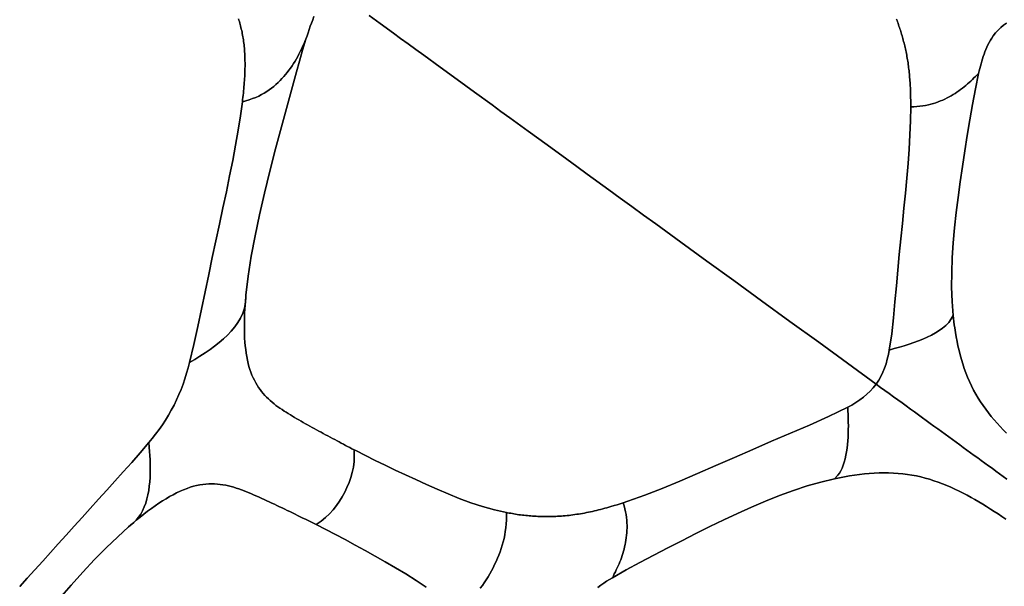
# Model space of a CAD drawing. Header units: centimetres. Extents: x -49.6 to 49.6, y -49.6 to 49.6.
# Tile 20 of 61: x -37.7 to -23.5, y 15.5 to 23.7. Entities that reach past the tile are written whole.
import ezdxf

# ---------------------------------------------------------------- set-up
doc = ezdxf.new("R2010")
doc.units = ezdxf.units.CM
doc.layers.get('0').update_dxf_attribs({"true_color": 0x5890e1})

msp = doc.modelspace()

# ---------------------------------------------------------------- linework, layer by layer
at = {"color": 16, "true_color": 0x870606}
for points in [[(-34.558, 23.684, 0), (-34.551, 23.663, 0), (-34.545, 23.643, 0), (-34.539, 23.622, 0), (-34.533, 23.601, 0), (-34.527, 23.58, 0), (-34.522, 23.558, 0), (-34.517, 23.536, 0), (-34.512, 23.514, 0), (-34.507, 23.492, 0), (-34.503, 23.47, 0), (-34.498, 23.447, 0), (-34.494, 23.424, 0), (-34.49, 23.401, 0), (-34.487, 23.377, 0), (-34.484, 23.354, 0), (-34.481, 23.33, 0), (-34.478, 23.305, 0), (-34.475, 23.281, 0), (-34.473, 23.256, 0), (-34.471, 23.231, 0), (-34.469, 23.205, 0), (-34.467, 23.179, 0), (-34.466, 23.154, 0), (-34.465, 23.127, 0), (-34.464, 23.101, 0), (-34.464, 23.074, 0), (-34.463, 23.047, 0), (-34.463, 23.019, 0), (-34.463, 22.991, 0), (-34.464, 22.963, 0), (-34.464, 22.935, 0), (-34.465, 22.907, 0), (-34.467, 22.878, 0), (-34.468, 22.849, 0), (-34.47, 22.819, 0), (-34.472, 22.79, 0), (-34.474, 22.76, 0), (-34.476, 22.73, 0), (-34.479, 22.699, 0), (-34.481, 22.669, 0), (-34.484, 22.638, 0), (-34.487, 22.607, 0), (-34.491, 22.576, 0), (-34.494, 22.544, 0), (-34.498, 22.513, 0), (-34.502, 22.481, 0), (-34.451, 22.496, 0), (-34.401, 22.511, 0), (-34.354, 22.527, 0), (-34.308, 22.545, 0), (-34.265, 22.564, 0), (-34.224, 22.585, 0), (-34.185, 22.607, 0), (-34.148, 22.63, 0), (-34.112, 22.654, 0), (-34.078, 22.679, 0), (-34.046, 22.705, 0), (-34.015, 22.732, 0), (-33.985, 22.759, 0), (-33.956, 22.788, 0), (-33.928, 22.817, 0), (-33.901, 22.846, 0), (-33.875, 22.876, 0), (-33.85, 22.907, 0), (-33.826, 22.938, 0), (-33.803, 22.97, 0), (-33.781, 23.003, 0), (-33.759, 23.036, 0), (-33.738, 23.069, 0), (-33.718, 23.103, 0), (-33.699, 23.138, 0), (-33.681, 23.173, 0), (-33.663, 23.209, 0), (-33.645, 23.244, 0), (-33.629, 23.281, 0), (-33.612, 23.317, 0), (-33.596, 23.354, 0), (-33.579, 23.39, 0), (-33.564, 23.436, 0), (-33.549, 23.483, 0), (-33.533, 23.53, 0), (-33.517, 23.577, 0), (-33.5, 23.623, 0), (-33.482, 23.67, 0), (-33.463, 23.718, 0)], [(-33.463, 23.718, 0), (-33.482, 23.67, 0), (-33.5, 23.623, 0), (-33.517, 23.577, 0), (-33.533, 23.53, 0), (-33.549, 23.483, 0), (-33.564, 23.436, 0), (-33.579, 23.39, 0), (-33.628, 23.23, 0), (-33.674, 23.071, 0), (-33.719, 22.913, 0), (-33.762, 22.755, 0), (-33.806, 22.597, 0), (-33.849, 22.438, 0), (-33.892, 22.278, 0), (-33.935, 22.118, 0), (-33.978, 21.958, 0), (-34.02, 21.797, 0), (-34.103, 21.476, 0), (-34.181, 21.158, 0), (-34.255, 20.84, 0), (-34.318, 20.537, 0), (-34.373, 20.242, 0), (-34.418, 19.955, 0), (-34.45, 19.678, 0), (-34.452, 19.654, 0), (-34.458, 19.593, 0), (-34.462, 19.533, 0), (-34.466, 19.474, 0), (-34.469, 19.415, 0), (-34.471, 19.353, 0), (-34.473, 19.29, 0), (-34.473, 19.229, 0), (-34.473, 19.169, 0), (-34.471, 19.111, 0), (-34.469, 19.054, 0), (-34.465, 18.998, 0), (-34.46, 18.943, 0), (-34.454, 18.889, 0), (-34.447, 18.837, 0), (-34.439, 18.786, 0), (-34.429, 18.736, 0), (-34.418, 18.689, 0), (-34.406, 18.644, 0), (-34.393, 18.601, 0), (-34.379, 18.559, 0), (-34.363, 18.519, 0), (-34.346, 18.481, 0), (-34.328, 18.444, 0), (-34.309, 18.407, 0), (-34.289, 18.374, 0), (-34.268, 18.341, 0), (-34.246, 18.31, 0), (-34.223, 18.281, 0), (-34.199, 18.252, 0), (-34.175, 18.225, 0), (-34.15, 18.198, 0), (-34.124, 18.173, 0), (-34.097, 18.148, 0), (-34.07, 18.125, 0), (-34.043, 18.102, 0), (-34.015, 18.08, 0), (-33.986, 18.059, 0), (-33.957, 18.038, 0), (-33.927, 18.018, 0), (-33.897, 17.998, 0), (-33.867, 17.979, 0), (-33.837, 17.96, 0), (-33.806, 17.941, 0), (-33.776, 17.923, 0), (-33.745, 17.904, 0), (-33.713, 17.886, 0), (-33.682, 17.868, 0), (-33.65, 17.85, 0), (-33.619, 17.832, 0), (-33.587, 17.814, 0), (-33.555, 17.796, 0), (-33.523, 17.778, 0), (-33.491, 17.761, 0), (-33.459, 17.743, 0), (-33.426, 17.725, 0), (-33.394, 17.707, 0), (-33.361, 17.69, 0), (-33.328, 17.672, 0), (-33.296, 17.654, 0), (-33.263, 17.637, 0), (-33.229, 17.619, 0), (-33.196, 17.601, 0), (-33.163, 17.584, 0), (-33.129, 17.566, 0), (-33.099, 17.549, 0), (-33.068, 17.533, 0), (-33.037, 17.517, 0), (-33.006, 17.5, 0), (-32.975, 17.484, 0), (-32.944, 17.468, 0), (-32.912, 17.451, 0), (-32.881, 17.435, 0), (-32.857, 17.423, 0), (-32.718, 17.351, 0), (-32.576, 17.281, 0), (-32.432, 17.211, 0), (-32.286, 17.142, 0), (-32.137, 17.073, 0), (-31.986, 17.003, 0), (-31.833, 16.934, 0), (-31.677, 16.864, 0), (-31.518, 16.796, 0), (-31.355, 16.73, 0), (-31.189, 16.669, 0), (-31.017, 16.614, 0), (-30.847, 16.566, 0), (-30.672, 16.526, 0), (-30.656, 16.523, 0), (-30.633, 16.519, 0), (-30.609, 16.515, 0), (-30.586, 16.51, 0), (-30.562, 16.506, 0), (-30.538, 16.502, 0), (-30.514, 16.499, 0), (-30.49, 16.495, 0), (-30.466, 16.492, 0), (-30.441, 16.489, 0), (-30.417, 16.486, 0), (-30.392, 16.483, 0), (-30.368, 16.481, 0), (-30.343, 16.478, 0), (-30.318, 16.476, 0), (-30.293, 16.474, 0), (-30.268, 16.473, 0), (-30.242, 16.471, 0), (-30.217, 16.47, 0), (-30.191, 16.469, 0), (-30.165, 16.468, 0), (-30.14, 16.467, 0), (-30.114, 16.467, 0), (-30.088, 16.467, 0), (-30.061, 16.467, 0), (-30.035, 16.467, 0), (-30.009, 16.468, 0), (-29.982, 16.469, 0), (-29.955, 16.47, 0), (-29.929, 16.471, 0), (-29.902, 16.473, 0), (-29.875, 16.475, 0), (-29.848, 16.477, 0), (-29.82, 16.479, 0), (-29.792, 16.482, 0), (-29.764, 16.485, 0), (-29.736, 16.488, 0), (-29.708, 16.492, 0), (-29.68, 16.496, 0), (-29.652, 16.5, 0), (-29.624, 16.504, 0), (-29.595, 16.509, 0), (-29.567, 16.514, 0), (-29.538, 16.519, 0), (-29.51, 16.525, 0), (-29.481, 16.531, 0), (-29.452, 16.537, 0), (-29.423, 16.543, 0), (-29.394, 16.55, 0), (-29.364, 16.557, 0), (-29.334, 16.564, 0), (-29.305, 16.571, 0), (-29.275, 16.579, 0), (-29.245, 16.587, 0), (-29.215, 16.595, 0), (-29.185, 16.604, 0), (-29.155, 16.613, 0), (-29.111, 16.626, 0), (-29.066, 16.64, 0), (-29.022, 16.654, 0), (-28.977, 16.668, 0), (-28.912, 16.69, 0), (-28.663, 16.779, 0), (-28.412, 16.876, 0), (-28.158, 16.981, 0), (-27.901, 17.09, 0), (-27.635, 17.206, 0), (-27.366, 17.324, 0), (-27.097, 17.442, 0), (-26.825, 17.561, 0), (-26.552, 17.678, 0), (-26.277, 17.795, 0), (-26.001, 17.916, 0), (-25.721, 18.053, 0), (-25.663, 18.085, 0), (-25.605, 18.121, 0), (-25.547, 18.159, 0), (-25.492, 18.2, 0), (-25.442, 18.241, 0), (-25.394, 18.286, 0), (-25.35, 18.335, 0), (-25.308, 18.387, 0), (-25.726, 18.691, 0), (-26.142, 18.994, 0), (-26.56, 19.297, 0), (-26.972, 19.596, 0), (-27.374, 19.888, 0), (-27.765, 20.172, 0), (-28.143, 20.447, 0), (-28.507, 20.711, 0), (-28.683, 20.839, 0), (-28.855, 20.965, 0), (-29.023, 21.086, 0), (-29.186, 21.205, 0), (-29.5, 21.433, 0), (-29.651, 21.542, 0), (-29.798, 21.65, 0), (-30.083, 21.856, 0), (-30.356, 22.055, 0), (-30.621, 22.247, 0), (-30.751, 22.342, 0), (-30.88, 22.435, 0), (-31.133, 22.619, 0), (-31.385, 22.802, 0), (-31.632, 22.982, 0), (-31.871, 23.156, 0), (-31.986, 23.239, 0), (-32.099, 23.321, 0), (-32.207, 23.399, 0), (-32.311, 23.475, 0), (-32.502, 23.614, 0), (-32.665, 23.732, 0)], [(-32.665, 23.732, 0), (-32.502, 23.614, 0), (-32.311, 23.475, 0), (-32.207, 23.399, 0), (-32.099, 23.321, 0), (-31.986, 23.239, 0), (-31.871, 23.156, 0), (-31.632, 22.982, 0), (-31.385, 22.802, 0), (-31.133, 22.619, 0), (-30.88, 22.435, 0), (-30.751, 22.342, 0), (-30.621, 22.247, 0), (-30.356, 22.055, 0), (-30.083, 21.856, 0), (-29.798, 21.65, 0), (-29.651, 21.542, 0), (-29.5, 21.433, 0), (-29.186, 21.205, 0), (-29.023, 21.086, 0), (-28.855, 20.965, 0), (-28.683, 20.839, 0), (-28.507, 20.711, 0), (-28.143, 20.447, 0), (-27.765, 20.172, 0), (-27.374, 19.888, 0), (-26.972, 19.596, 0), (-26.56, 19.297, 0), (-26.142, 18.994, 0), (-25.726, 18.691, 0), (-25.308, 18.387, 0), (-25.271, 18.443, 0), (-25.239, 18.5, 0), (-25.211, 18.559, 0), (-25.187, 18.619, 0), (-25.165, 18.684, 0), (-25.147, 18.75, 0), (-25.131, 18.816, 0), (-25.118, 18.881, 0), (-25.083, 19.117, 0), (-25.058, 19.349, 0), (-25.037, 19.582, 0), (-25.016, 19.813, 0), (-24.995, 20.041, 0), (-24.974, 20.269, 0), (-24.952, 20.493, 0), (-24.929, 20.717, 0), (-24.907, 20.937, 0), (-24.885, 21.156, 0), (-24.865, 21.372, 0), (-24.847, 21.586, 0), (-24.832, 21.796, 0), (-24.819, 22.004, 0), (-24.811, 22.207, 0), (-24.808, 22.406, 0), (-24.808, 22.432, 0), (-24.808, 22.458, 0), (-24.808, 22.483, 0), (-24.808, 22.509, 0), (-24.809, 22.534, 0), (-24.809, 22.56, 0), (-24.81, 22.585, 0), (-24.81, 22.61, 0), (-24.811, 22.635, 0), (-24.812, 22.66, 0), (-24.813, 22.685, 0), (-24.815, 22.71, 0), (-24.816, 22.735, 0), (-24.818, 22.759, 0), (-24.819, 22.784, 0), (-24.821, 22.809, 0), (-24.823, 22.833, 0), (-24.825, 22.857, 0), (-24.827, 22.881, 0), (-24.83, 22.905, 0), (-24.832, 22.928, 0), (-24.835, 22.952, 0), (-24.838, 22.975, 0), (-24.841, 22.999, 0), (-24.844, 23.022, 0), (-24.847, 23.045, 0), (-24.851, 23.068, 0), (-24.854, 23.091, 0), (-24.858, 23.114, 0), (-24.862, 23.136, 0), (-24.866, 23.159, 0), (-24.871, 23.181, 0), (-24.875, 23.203, 0), (-24.88, 23.225, 0), (-24.884, 23.247, 0), (-24.889, 23.269, 0), (-24.894, 23.291, 0), (-24.899, 23.312, 0), (-24.904, 23.333, 0), (-24.91, 23.355, 0), (-24.915, 23.376, 0), (-24.921, 23.397, 0), (-24.927, 23.417, 0), (-24.932, 23.438, 0), (-24.939, 23.459, 0), (-24.945, 23.479, 0), (-24.951, 23.499, 0), (-24.958, 23.52, 0), (-24.964, 23.54, 0), (-24.971, 23.56, 0), (-24.978, 23.579, 0), (-24.985, 23.599, 0), (-24.992, 23.619, 0), (-24.999, 23.638, 0), (-25.006, 23.658, 0), (-25.014, 23.677, 0)], [(-37.732, 15.452, 0), (-37.621, 15.573, 0), (-37.51, 15.695, 0), (-37.398, 15.82, 0), (-37.285, 15.945, 0), (-37.172, 16.072, 0), (-37.058, 16.199, 0), (-36.943, 16.327, 0), (-36.827, 16.455, 0), (-36.709, 16.586, 0), (-36.59, 16.718, 0), (-36.47, 16.849, 0), (-36.35, 16.982, 0), (-36.229, 17.115, 0), (-36.107, 17.251, 0), (-35.983, 17.391, 0), (-35.859, 17.539, 0), (-35.81, 17.6, 0), (-35.76, 17.664, 0), (-35.711, 17.73, 0), (-35.662, 17.799, 0), (-35.617, 17.867, 0), (-35.574, 17.936, 0), (-35.533, 18.008, 0), (-35.493, 18.083, 0), (-35.456, 18.159, 0), (-35.422, 18.235, 0), (-35.391, 18.311, 0), (-35.363, 18.386, 0), (-35.336, 18.466, 0), (-35.311, 18.545, 0), (-35.288, 18.623, 0), (-35.268, 18.699, 0), (-35.204, 18.964, 0), (-35.148, 19.222, 0), (-35.094, 19.476, 0), (-35.042, 19.728, 0), (-34.99, 19.976, 0), (-34.938, 20.223, 0), (-34.886, 20.465, 0), (-34.835, 20.705, 0), (-34.784, 20.943, 0), (-34.734, 21.177, 0), (-34.687, 21.406, 0), (-34.642, 21.631, 0), (-34.6, 21.852, 0), (-34.562, 22.068, 0), (-34.529, 22.278, 0), (-34.502, 22.481, 0), (-34.498, 22.513, 0), (-34.494, 22.544, 0), (-34.491, 22.576, 0), (-34.487, 22.607, 0), (-34.484, 22.638, 0), (-34.481, 22.669, 0), (-34.479, 22.699, 0), (-34.476, 22.73, 0), (-34.474, 22.76, 0), (-34.472, 22.79, 0), (-34.47, 22.819, 0), (-34.468, 22.849, 0), (-34.467, 22.878, 0), (-34.465, 22.907, 0), (-34.464, 22.935, 0), (-34.464, 22.963, 0), (-34.463, 22.991, 0), (-34.463, 23.019, 0), (-34.463, 23.047, 0), (-34.464, 23.074, 0), (-34.464, 23.101, 0), (-34.465, 23.127, 0), (-34.466, 23.154, 0), (-34.467, 23.179, 0), (-34.469, 23.205, 0), (-34.471, 23.231, 0), (-34.473, 23.256, 0), (-34.475, 23.281, 0), (-34.478, 23.305, 0), (-34.481, 23.33, 0), (-34.484, 23.354, 0), (-34.487, 23.377, 0), (-34.49, 23.401, 0), (-34.494, 23.424, 0), (-34.498, 23.447, 0), (-34.503, 23.47, 0), (-34.507, 23.492, 0), (-34.512, 23.514, 0), (-34.517, 23.536, 0), (-34.522, 23.558, 0), (-34.527, 23.58, 0), (-34.533, 23.601, 0), (-34.539, 23.622, 0), (-34.545, 23.643, 0), (-34.551, 23.663, 0), (-34.558, 23.684, 0)], [(-25.014, 23.677, 0), (-25.006, 23.658, 0), (-24.999, 23.638, 0), (-24.992, 23.619, 0), (-24.985, 23.599, 0), (-24.978, 23.579, 0), (-24.971, 23.56, 0), (-24.964, 23.54, 0), (-24.958, 23.52, 0), (-24.951, 23.499, 0), (-24.945, 23.479, 0), (-24.939, 23.459, 0), (-24.932, 23.438, 0), (-24.927, 23.417, 0), (-24.921, 23.397, 0), (-24.915, 23.376, 0), (-24.91, 23.355, 0), (-24.904, 23.333, 0), (-24.899, 23.312, 0), (-24.894, 23.291, 0), (-24.889, 23.269, 0), (-24.884, 23.247, 0), (-24.88, 23.225, 0), (-24.875, 23.203, 0), (-24.871, 23.181, 0), (-24.866, 23.159, 0), (-24.862, 23.136, 0), (-24.858, 23.114, 0), (-24.854, 23.091, 0), (-24.851, 23.068, 0), (-24.847, 23.045, 0), (-24.844, 23.022, 0), (-24.841, 22.999, 0), (-24.838, 22.975, 0), (-24.835, 22.952, 0), (-24.832, 22.928, 0), (-24.83, 22.905, 0), (-24.827, 22.881, 0), (-24.825, 22.857, 0), (-24.823, 22.833, 0), (-24.821, 22.809, 0), (-24.819, 22.784, 0), (-24.818, 22.759, 0), (-24.816, 22.735, 0), (-24.815, 22.71, 0), (-24.813, 22.685, 0), (-24.812, 22.66, 0), (-24.811, 22.635, 0), (-24.81, 22.61, 0), (-24.81, 22.585, 0), (-24.809, 22.56, 0), (-24.809, 22.534, 0), (-24.808, 22.509, 0), (-24.808, 22.483, 0), (-24.808, 22.458, 0), (-24.808, 22.432, 0), (-24.808, 22.406, 0), (-24.762, 22.409, 0), (-24.717, 22.412, 0), (-24.674, 22.416, 0), (-24.631, 22.421, 0), (-24.591, 22.428, 0), (-24.552, 22.436, 0), (-24.514, 22.445, 0), (-24.478, 22.456, 0), (-24.443, 22.467, 0), (-24.409, 22.48, 0), (-24.376, 22.493, 0), (-24.343, 22.506, 0), (-24.312, 22.521, 0), (-24.281, 22.536, 0), (-24.251, 22.552, 0), (-24.222, 22.568, 0), (-24.193, 22.585, 0), (-24.165, 22.603, 0), (-24.137, 22.621, 0), (-24.11, 22.639, 0), (-24.084, 22.658, 0), (-24.058, 22.677, 0), (-24.033, 22.697, 0), (-24.008, 22.718, 0), (-23.984, 22.739, 0), (-23.96, 22.76, 0), (-23.936, 22.781, 0), (-23.913, 22.803, 0), (-23.891, 22.826, 0), (-23.868, 22.848, 0), (-23.845, 22.871, 0), (-23.823, 22.893, 0), (-23.814, 22.928, 0), (-23.806, 22.963, 0), (-23.797, 22.998, 0), (-23.787, 23.033, 0), (-23.777, 23.068, 0), (-23.766, 23.103, 0), (-23.755, 23.138, 0), (-23.743, 23.173, 0), (-23.731, 23.206, 0), (-23.717, 23.239, 0), (-23.703, 23.272, 0), (-23.687, 23.306, 0), (-23.67, 23.339, 0), (-23.652, 23.372, 0), (-23.632, 23.405, 0), (-23.61, 23.437, 0), (-23.576, 23.481, 0), (-23.54, 23.521, 0), (-23.501, 23.558, 0), (-23.462, 23.591, 0), (-23.42, 23.621, 0)], [(-23.42, 23.621, 0), (-23.462, 23.591, 0), (-23.501, 23.558, 0), (-23.54, 23.521, 0), (-23.576, 23.481, 0), (-23.61, 23.437, 0), (-23.632, 23.405, 0), (-23.652, 23.372, 0), (-23.67, 23.339, 0), (-23.687, 23.306, 0), (-23.703, 23.272, 0), (-23.717, 23.239, 0), (-23.731, 23.206, 0), (-23.743, 23.173, 0), (-23.755, 23.138, 0), (-23.766, 23.103, 0), (-23.777, 23.068, 0), (-23.787, 23.033, 0), (-23.797, 22.998, 0), (-23.806, 22.963, 0), (-23.814, 22.928, 0), (-23.823, 22.893, 0), (-23.87, 22.668, 0), (-23.911, 22.444, 0), (-23.95, 22.219, 0), (-23.987, 21.993, 0), (-24.023, 21.768, 0), (-24.058, 21.543, 0), (-24.091, 21.32, 0), (-24.121, 21.095, 0), (-24.149, 20.874, 0), (-24.173, 20.653, 0), (-24.192, 20.435, 0), (-24.206, 20.217, 0), (-24.213, 20.005, 0), (-24.214, 19.793, 0), (-24.207, 19.586, 0), (-24.191, 19.383, 0), (-24.187, 19.338, 0), (-24.182, 19.293, 0), (-24.176, 19.248, 0), (-24.17, 19.204, 0), (-24.16, 19.137, 0), (-24.148, 19.071, 0), (-24.136, 19.006, 0), (-24.122, 18.942, 0), (-24.107, 18.877, 0), (-24.091, 18.814, 0), (-24.072, 18.747, 0), (-24.052, 18.68, 0), (-24.03, 18.615, 0), (-24.007, 18.551, 0), (-23.982, 18.487, 0), (-23.955, 18.425, 0), (-23.926, 18.363, 0), (-23.895, 18.302, 0), (-23.863, 18.243, 0), (-23.83, 18.186, 0), (-23.795, 18.131, 0), (-23.758, 18.076, 0), (-23.72, 18.023, 0), (-23.681, 17.971, 0), (-23.64, 17.92, 0), (-23.599, 17.869, 0), (-23.555, 17.82, 0), (-23.511, 17.772, 0), (-23.466, 17.724, 0), (-23.42, 17.678, 0)], [(-23.42, 17.678, 0), (-23.466, 17.724, 0), (-23.511, 17.772, 0), (-23.555, 17.82, 0), (-23.599, 17.869, 0), (-23.64, 17.92, 0), (-23.681, 17.971, 0), (-23.72, 18.023, 0), (-23.758, 18.076, 0), (-23.795, 18.131, 0), (-23.83, 18.186, 0), (-23.863, 18.243, 0), (-23.895, 18.302, 0), (-23.926, 18.363, 0), (-23.955, 18.425, 0), (-23.982, 18.487, 0), (-24.007, 18.551, 0), (-24.03, 18.615, 0), (-24.052, 18.68, 0), (-24.072, 18.747, 0), (-24.091, 18.814, 0), (-24.107, 18.877, 0), (-24.122, 18.942, 0), (-24.136, 19.006, 0), (-24.148, 19.071, 0), (-24.16, 19.137, 0), (-24.17, 19.204, 0), (-24.176, 19.248, 0), (-24.182, 19.293, 0), (-24.187, 19.338, 0), (-24.191, 19.383, 0), (-24.221, 19.332, 0), (-24.257, 19.282, 0), (-24.298, 19.24, 0), (-24.345, 19.199, 0), (-24.396, 19.163, 0), (-24.45, 19.13, 0), (-24.508, 19.098, 0), (-24.568, 19.069, 0), (-24.632, 19.04, 0), (-24.697, 19.014, 0), (-24.763, 18.989, 0), (-24.83, 18.966, 0), (-24.901, 18.944, 0), (-24.972, 18.923, 0), (-25.046, 18.902, 0), (-25.118, 18.881, 0), (-25.131, 18.816, 0), (-25.147, 18.75, 0), (-25.165, 18.684, 0), (-25.187, 18.619, 0), (-25.211, 18.559, 0), (-25.239, 18.5, 0), (-25.271, 18.443, 0), (-25.308, 18.387, 0), (-25.244, 18.341, 0), (-25.181, 18.295, 0), (-25.119, 18.25, 0), (-25.056, 18.204, 0), (-24.995, 18.16, 0), (-24.933, 18.115, 0), (-24.873, 18.071, 0), (-24.813, 18.027, 0), (-24.754, 17.985, 0), (-24.696, 17.943, 0), (-24.639, 17.901, 0), (-24.582, 17.86, 0), (-24.526, 17.819, 0), (-24.471, 17.779, 0), (-24.416, 17.739, 0), (-24.361, 17.699, 0), (-24.308, 17.661, 0), (-24.255, 17.622, 0), (-24.202, 17.584, 0), (-24.149, 17.545, 0), (-24.097, 17.507, 0), (-24.045, 17.469, 0), (-23.992, 17.431, 0), (-23.94, 17.393, 0), (-23.887, 17.355, 0), (-23.835, 17.317, 0), (-23.784, 17.28, 0), (-23.732, 17.242, 0), (-23.681, 17.205, 0), (-23.628, 17.167, 0), (-23.575, 17.128, 0), (-23.521, 17.089, 0), (-23.467, 17.05, 0), (-23.414, 17.011, 0)], [(-23.414, 17.011, 0), (-23.467, 17.05, 0), (-23.521, 17.089, 0), (-23.575, 17.128, 0), (-23.628, 17.167, 0), (-23.681, 17.205, 0), (-23.732, 17.242, 0), (-23.784, 17.28, 0), (-23.835, 17.317, 0), (-23.887, 17.355, 0), (-23.94, 17.393, 0), (-23.992, 17.431, 0), (-24.045, 17.469, 0), (-24.097, 17.507, 0), (-24.149, 17.545, 0), (-24.202, 17.584, 0), (-24.255, 17.622, 0), (-24.308, 17.661, 0), (-24.361, 17.699, 0), (-24.416, 17.739, 0), (-24.471, 17.779, 0), (-24.526, 17.819, 0), (-24.582, 17.86, 0), (-24.639, 17.901, 0), (-24.696, 17.943, 0), (-24.754, 17.985, 0), (-24.813, 18.027, 0), (-24.873, 18.071, 0), (-24.933, 18.115, 0), (-24.995, 18.16, 0), (-25.056, 18.204, 0), (-25.119, 18.25, 0), (-25.181, 18.295, 0), (-25.244, 18.341, 0), (-25.308, 18.387, 0), (-25.35, 18.335, 0), (-25.394, 18.286, 0), (-25.442, 18.241, 0), (-25.492, 18.2, 0), (-25.547, 18.159, 0), (-25.605, 18.121, 0), (-25.663, 18.085, 0), (-25.721, 18.053, 0), (-25.719, 17.999, 0), (-25.717, 17.945, 0), (-25.715, 17.891, 0), (-25.713, 17.838, 0), (-25.712, 17.784, 0), (-25.713, 17.729, 0), (-25.714, 17.675, 0), (-25.716, 17.621, 0), (-25.719, 17.567, 0), (-25.724, 17.514, 0), (-25.73, 17.46, 0), (-25.738, 17.408, 0), (-25.747, 17.356, 0), (-25.758, 17.306, 0), (-25.771, 17.258, 0), (-25.786, 17.213, 0), (-25.803, 17.171, 0), (-25.822, 17.133, 0), (-25.843, 17.099, 0), (-25.865, 17.068, 0), (-25.911, 17.016, 0), (-25.839, 17.031, 0), (-25.766, 17.045, 0), (-25.694, 17.058, 0), (-25.622, 17.069, 0), (-25.551, 17.078, 0), (-25.479, 17.086, 0), (-25.408, 17.092, 0), (-25.337, 17.097, 0), (-25.267, 17.1, 0), (-25.198, 17.101, 0), (-25.128, 17.1, 0), (-25.059, 17.098, 0), (-24.991, 17.093, 0), (-24.924, 17.087, 0), (-24.856, 17.079, 0), (-24.79, 17.068, 0), (-24.724, 17.056, 0), (-24.66, 17.042, 0), (-24.596, 17.026, 0), (-24.533, 17.008, 0), (-24.47, 16.988, 0), (-24.408, 16.967, 0), (-24.346, 16.943, 0), (-24.285, 16.919, 0), (-24.225, 16.893, 0), (-24.166, 16.866, 0), (-24.107, 16.837, 0), (-24.048, 16.808, 0), (-23.99, 16.777, 0), (-23.933, 16.746, 0), (-23.876, 16.714, 0), (-23.819, 16.68, 0), (-23.763, 16.647, 0), (-23.707, 16.612, 0), (-23.651, 16.577, 0), (-23.595, 16.541, 0), (-23.54, 16.505, 0), (-23.484, 16.469, 0), (-23.429, 16.432, 0)], [(-37.152, 15.282, 0), (-36.984, 15.474, 0), (-36.814, 15.662, 0), (-36.645, 15.843, 0), (-36.477, 16.014, 0), (-36.309, 16.176, 0), (-36.152, 16.319, 0), (-36.077, 16.381, 0), (-36.041, 16.417, 0), (-36.007, 16.458, 0), (-35.976, 16.503, 0), (-35.949, 16.553, 0), (-35.925, 16.607, 0), (-35.904, 16.664, 0), (-35.887, 16.723, 0), (-35.873, 16.783, 0), (-35.861, 16.845, 0), (-35.852, 16.907, 0), (-35.846, 16.971, 0), (-35.841, 17.034, 0), (-35.839, 17.097, 0), (-35.838, 17.161, 0), (-35.839, 17.224, 0), (-35.841, 17.288, 0), (-35.845, 17.351, 0), (-35.85, 17.413, 0), (-35.854, 17.476, 0), (-35.859, 17.539, 0), (-35.983, 17.391, 0), (-36.107, 17.251, 0), (-36.229, 17.115, 0), (-36.35, 16.982, 0), (-36.47, 16.849, 0), (-36.59, 16.718, 0), (-36.709, 16.586, 0), (-36.827, 16.455, 0), (-36.943, 16.327, 0), (-37.058, 16.199, 0), (-37.172, 16.072, 0), (-37.285, 15.945, 0), (-37.398, 15.82, 0), (-37.51, 15.695, 0), (-37.621, 15.573, 0), (-37.732, 15.452, 0)], [(-31.051, 15.428, 0), (-31.021, 15.468, 0), (-30.993, 15.509, 0), (-30.965, 15.551, 0), (-30.938, 15.594, 0), (-30.913, 15.638, 0), (-30.889, 15.682, 0), (-30.865, 15.726, 0), (-30.843, 15.771, 0), (-30.822, 15.816, 0), (-30.802, 15.863, 0), (-30.783, 15.909, 0), (-30.765, 15.957, 0), (-30.748, 16.004, 0), (-30.733, 16.052, 0), (-30.72, 16.099, 0), (-30.707, 16.151, 0), (-30.696, 16.202, 0), (-30.688, 16.253, 0), (-30.681, 16.305, 0), (-30.676, 16.362, 0), (-30.673, 16.416, 0), (-30.672, 16.47, 0), (-30.672, 16.526, 0), (-30.847, 16.566, 0), (-31.017, 16.614, 0), (-31.189, 16.669, 0), (-31.355, 16.73, 0), (-31.518, 16.796, 0), (-31.677, 16.864, 0), (-31.833, 16.934, 0), (-31.986, 17.003, 0), (-32.137, 17.073, 0), (-32.286, 17.142, 0), (-32.432, 17.211, 0), (-32.576, 17.281, 0), (-32.718, 17.351, 0), (-32.857, 17.423, 0), (-32.881, 17.435, 0), (-32.878, 17.348, 0), (-32.881, 17.264, 0), (-32.892, 17.184, 0), (-32.908, 17.107, 0), (-32.93, 17.033, 0), (-32.955, 16.961, 0), (-32.985, 16.891, 0), (-33.017, 16.822, 0), (-33.053, 16.756, 0), (-33.093, 16.691, 0), (-33.136, 16.628, 0), (-33.183, 16.567, 0), (-33.236, 16.509, 0), (-33.294, 16.453, 0), (-33.36, 16.401, 0), (-33.432, 16.352, 0), (-33.293, 16.281, 0), (-33.152, 16.208, 0), (-33.01, 16.133, 0), (-32.867, 16.054, 0), (-32.723, 15.974, 0), (-32.578, 15.893, 0), (-32.43, 15.81, 0), (-32.282, 15.724, 0), (-32.132, 15.636, 0), (-31.983, 15.543, 0), (-31.835, 15.444, 0)], [(-23.429, 16.432, 0), (-23.484, 16.469, 0), (-23.54, 16.505, 0), (-23.595, 16.541, 0), (-23.651, 16.577, 0), (-23.707, 16.612, 0), (-23.763, 16.647, 0), (-23.819, 16.68, 0), (-23.876, 16.714, 0), (-23.933, 16.746, 0), (-23.99, 16.777, 0), (-24.048, 16.808, 0), (-24.107, 16.837, 0), (-24.166, 16.866, 0), (-24.225, 16.893, 0), (-24.285, 16.919, 0), (-24.346, 16.943, 0), (-24.408, 16.967, 0), (-24.47, 16.988, 0), (-24.533, 17.008, 0), (-24.596, 17.026, 0), (-24.66, 17.042, 0), (-24.724, 17.056, 0), (-24.79, 17.068, 0), (-24.856, 17.079, 0), (-24.924, 17.087, 0), (-24.991, 17.093, 0), (-25.059, 17.098, 0), (-25.128, 17.1, 0), (-25.198, 17.101, 0), (-25.267, 17.1, 0), (-25.337, 17.097, 0), (-25.408, 17.092, 0), (-25.479, 17.086, 0), (-25.551, 17.078, 0), (-25.622, 17.069, 0), (-25.694, 17.058, 0), (-25.766, 17.045, 0), (-25.839, 17.031, 0), (-25.911, 17.016, 0), (-26.11, 16.968, 0), (-26.308, 16.911, 0), (-26.509, 16.845, 0), (-26.709, 16.772, 0), (-26.914, 16.691, 0), (-27.117, 16.604, 0), (-27.318, 16.514, 0), (-27.518, 16.42, 0), (-27.722, 16.322, 0), (-27.924, 16.221, 0), (-28.128, 16.118, 0), (-28.33, 16.015, 0), (-28.534, 15.91, 0), (-28.736, 15.804, 0), (-28.936, 15.695, 0), (-29.135, 15.581, 0), (-29.176, 15.556, 0), (-29.218, 15.529, 0), (-29.261, 15.501, 0), (-29.304, 15.471, 0), (-29.347, 15.441, 0)], [(-31.835, 15.444, 0), (-31.983, 15.543, 0), (-32.132, 15.636, 0), (-32.282, 15.724, 0), (-32.43, 15.81, 0), (-32.578, 15.893, 0), (-32.723, 15.974, 0), (-32.867, 16.054, 0), (-33.01, 16.133, 0), (-33.152, 16.208, 0), (-33.293, 16.281, 0), (-33.432, 16.352, 0), (-33.471, 16.371, 0), (-33.51, 16.39, 0), (-33.548, 16.409, 0), (-33.586, 16.428, 0), (-33.624, 16.446, 0), (-33.662, 16.465, 0), (-33.7, 16.484, 0), (-33.738, 16.502, 0), (-33.776, 16.52, 0), (-33.813, 16.539, 0), (-33.851, 16.557, 0), (-33.888, 16.575, 0), (-33.925, 16.593, 0), (-33.962, 16.611, 0), (-34, 16.628, 0), (-34.036, 16.646, 0), (-34.074, 16.663, 0), (-34.111, 16.68, 0), (-34.148, 16.697, 0), (-34.184, 16.714, 0), (-34.221, 16.731, 0), (-34.258, 16.747, 0), (-34.294, 16.763, 0), (-34.331, 16.779, 0), (-34.368, 16.795, 0), (-34.405, 16.811, 0), (-34.441, 16.826, 0), (-34.478, 16.84, 0), (-34.515, 16.854, 0), (-34.552, 16.868, 0), (-34.59, 16.88, 0), (-34.628, 16.892, 0), (-34.666, 16.902, 0), (-34.705, 16.912, 0), (-34.744, 16.921, 0), (-34.783, 16.928, 0), (-34.823, 16.933, 0), (-34.863, 16.938, 0), (-34.904, 16.94, 0), (-34.946, 16.941, 0), (-34.989, 16.941, 0), (-35.032, 16.938, 0), (-35.076, 16.933, 0), (-35.121, 16.926, 0), (-35.166, 16.917, 0), (-35.212, 16.906, 0), (-35.258, 16.892, 0), (-35.305, 16.876, 0), (-35.355, 16.857, 0), (-35.405, 16.835, 0), (-35.456, 16.811, 0), (-35.507, 16.785, 0), (-35.558, 16.757, 0), (-35.609, 16.727, 0), (-35.661, 16.694, 0), (-35.714, 16.66, 0), (-35.767, 16.623, 0), (-35.822, 16.585, 0), (-35.876, 16.545, 0), (-35.93, 16.503, 0), (-35.986, 16.459, 0), (-36.041, 16.414, 0), (-36.097, 16.367, 0), (-36.152, 16.319, 0), (-36.309, 16.176, 0), (-36.477, 16.014, 0), (-36.645, 15.843, 0), (-36.814, 15.662, 0), (-36.984, 15.474, 0), (-37.152, 15.282, 0)], [(-29.347, 15.441, 0), (-29.304, 15.471, 0), (-29.261, 15.501, 0), (-29.218, 15.529, 0), (-29.176, 15.556, 0), (-29.135, 15.581, 0), (-29.121, 15.609, 0), (-29.107, 15.638, 0), (-29.092, 15.666, 0), (-29.078, 15.695, 0), (-29.064, 15.723, 0), (-29.051, 15.752, 0), (-29.038, 15.782, 0), (-29.026, 15.811, 0), (-29.014, 15.841, 0), (-29.003, 15.871, 0), (-28.993, 15.902, 0), (-28.983, 15.933, 0), (-28.974, 15.964, 0), (-28.965, 15.996, 0), (-28.957, 16.028, 0), (-28.95, 16.061, 0), (-28.943, 16.094, 0), (-28.938, 16.127, 0), (-28.933, 16.161, 0), (-28.929, 16.196, 0), (-28.926, 16.231, 0), (-28.923, 16.266, 0), (-28.922, 16.302, 0), (-28.922, 16.339, 0), (-28.924, 16.377, 0), (-28.926, 16.416, 0), (-28.931, 16.455, 0), (-28.937, 16.496, 0), (-28.945, 16.538, 0), (-28.954, 16.581, 0), (-28.965, 16.625, 0), (-28.977, 16.668, 0), (-29.022, 16.654, 0), (-29.066, 16.64, 0), (-29.111, 16.626, 0), (-29.155, 16.613, 0), (-29.185, 16.604, 0), (-29.215, 16.595, 0), (-29.245, 16.587, 0), (-29.275, 16.579, 0), (-29.305, 16.571, 0), (-29.334, 16.564, 0), (-29.364, 16.557, 0), (-29.394, 16.55, 0), (-29.423, 16.543, 0), (-29.452, 16.537, 0), (-29.481, 16.531, 0), (-29.51, 16.525, 0), (-29.538, 16.519, 0), (-29.567, 16.514, 0), (-29.595, 16.509, 0), (-29.624, 16.504, 0), (-29.652, 16.5, 0), (-29.68, 16.496, 0), (-29.708, 16.492, 0), (-29.736, 16.488, 0), (-29.764, 16.485, 0), (-29.792, 16.482, 0), (-29.82, 16.479, 0), (-29.848, 16.477, 0), (-29.875, 16.475, 0), (-29.902, 16.473, 0), (-29.929, 16.471, 0), (-29.955, 16.47, 0), (-29.982, 16.469, 0), (-30.009, 16.468, 0), (-30.035, 16.467, 0), (-30.061, 16.467, 0), (-30.088, 16.467, 0), (-30.114, 16.467, 0), (-30.14, 16.467, 0), (-30.165, 16.468, 0), (-30.191, 16.469, 0), (-30.217, 16.47, 0), (-30.242, 16.471, 0), (-30.268, 16.473, 0), (-30.293, 16.474, 0), (-30.318, 16.476, 0), (-30.343, 16.478, 0), (-30.368, 16.481, 0), (-30.392, 16.483, 0), (-30.417, 16.486, 0), (-30.441, 16.489, 0), (-30.466, 16.492, 0), (-30.49, 16.495, 0), (-30.514, 16.499, 0), (-30.538, 16.502, 0), (-30.562, 16.506, 0), (-30.586, 16.51, 0), (-30.609, 16.515, 0), (-30.633, 16.519, 0), (-30.656, 16.523, 0), (-30.672, 16.526, 0), (-30.672, 16.47, 0), (-30.673, 16.416, 0), (-30.676, 16.362, 0), (-30.681, 16.305, 0), (-30.688, 16.253, 0), (-30.696, 16.202, 0), (-30.707, 16.151, 0), (-30.72, 16.099, 0), (-30.733, 16.052, 0), (-30.748, 16.004, 0), (-30.765, 15.957, 0), (-30.783, 15.909, 0), (-30.802, 15.863, 0), (-30.822, 15.816, 0), (-30.843, 15.771, 0), (-30.865, 15.726, 0), (-30.889, 15.682, 0), (-30.913, 15.638, 0), (-30.938, 15.594, 0), (-30.965, 15.551, 0), (-30.993, 15.509, 0), (-31.021, 15.468, 0), (-31.051, 15.428, 0)]]:
    msp.add_polyline3d(points, dxfattribs=at)
for points in [[(-35.204, 18.964, 0), (-35.268, 18.699, 0), (-35.193, 18.745, 0), (-35.117, 18.792, 0), (-35.043, 18.84, 0), (-34.971, 18.889, 0), (-34.904, 18.938, 0), (-34.839, 18.99, 0), (-34.776, 19.043, 0), (-34.717, 19.099, 0), (-34.663, 19.156, 0), (-34.612, 19.216, 0), (-34.566, 19.279, 0), (-34.527, 19.344, 0), (-34.494, 19.415, 0), (-34.471, 19.488, 0), (-34.457, 19.571, 0), (-34.452, 19.654, 0), (-34.45, 19.678, 0), (-34.418, 19.955, 0), (-34.373, 20.242, 0), (-34.318, 20.537, 0), (-34.255, 20.84, 0), (-34.181, 21.158, 0), (-34.103, 21.476, 0), (-34.02, 21.797, 0), (-33.978, 21.958, 0), (-33.935, 22.118, 0), (-33.892, 22.278, 0), (-33.849, 22.438, 0), (-33.806, 22.597, 0), (-33.762, 22.755, 0), (-33.719, 22.913, 0), (-33.674, 23.071, 0), (-33.628, 23.23, 0), (-33.579, 23.39, 0), (-33.596, 23.354, 0), (-33.612, 23.317, 0), (-33.629, 23.281, 0), (-33.645, 23.244, 0), (-33.663, 23.209, 0), (-33.681, 23.173, 0), (-33.699, 23.138, 0), (-33.718, 23.103, 0), (-33.738, 23.069, 0), (-33.759, 23.036, 0), (-33.781, 23.003, 0), (-33.803, 22.97, 0), (-33.826, 22.938, 0), (-33.85, 22.907, 0), (-33.875, 22.876, 0), (-33.901, 22.846, 0), (-33.928, 22.817, 0), (-33.956, 22.788, 0), (-33.985, 22.759, 0), (-34.015, 22.732, 0), (-34.046, 22.705, 0), (-34.078, 22.679, 0), (-34.112, 22.654, 0), (-34.148, 22.63, 0), (-34.185, 22.607, 0), (-34.224, 22.585, 0), (-34.265, 22.564, 0), (-34.308, 22.545, 0), (-34.354, 22.527, 0), (-34.401, 22.511, 0), (-34.451, 22.496, 0), (-34.502, 22.481, 0), (-34.529, 22.278, 0), (-34.562, 22.068, 0), (-34.6, 21.852, 0), (-34.642, 21.631, 0), (-34.687, 21.406, 0), (-34.734, 21.177, 0), (-34.784, 20.943, 0), (-34.835, 20.705, 0), (-34.886, 20.465, 0), (-34.938, 20.223, 0), (-34.99, 19.976, 0), (-35.042, 19.728, 0), (-35.094, 19.476, 0), (-35.148, 19.222, 0)], [(-25.083, 19.117, 0), (-25.118, 18.881, 0), (-25.046, 18.902, 0), (-24.972, 18.923, 0), (-24.901, 18.944, 0), (-24.83, 18.966, 0), (-24.763, 18.989, 0), (-24.697, 19.014, 0), (-24.632, 19.04, 0), (-24.568, 19.069, 0), (-24.508, 19.098, 0), (-24.45, 19.13, 0), (-24.396, 19.163, 0), (-24.345, 19.199, 0), (-24.298, 19.24, 0), (-24.257, 19.282, 0), (-24.221, 19.332, 0), (-24.191, 19.383, 0), (-24.207, 19.586, 0), (-24.214, 19.793, 0), (-24.213, 20.005, 0), (-24.206, 20.217, 0), (-24.192, 20.435, 0), (-24.173, 20.653, 0), (-24.149, 20.874, 0), (-24.121, 21.095, 0), (-24.091, 21.32, 0), (-24.058, 21.543, 0), (-24.023, 21.768, 0), (-23.987, 21.993, 0), (-23.95, 22.219, 0), (-23.911, 22.444, 0), (-23.87, 22.668, 0), (-23.823, 22.893, 0), (-23.845, 22.871, 0), (-23.868, 22.848, 0), (-23.891, 22.826, 0), (-23.913, 22.803, 0), (-23.936, 22.781, 0), (-23.96, 22.76, 0), (-23.984, 22.739, 0), (-24.008, 22.718, 0), (-24.033, 22.697, 0), (-24.058, 22.677, 0), (-24.084, 22.658, 0), (-24.11, 22.639, 0), (-24.137, 22.621, 0), (-24.165, 22.603, 0), (-24.193, 22.585, 0), (-24.222, 22.568, 0), (-24.251, 22.552, 0), (-24.281, 22.536, 0), (-24.312, 22.521, 0), (-24.343, 22.506, 0), (-24.376, 22.493, 0), (-24.409, 22.48, 0), (-24.443, 22.467, 0), (-24.478, 22.456, 0), (-24.514, 22.445, 0), (-24.552, 22.436, 0), (-24.591, 22.428, 0), (-24.631, 22.421, 0), (-24.674, 22.416, 0), (-24.717, 22.412, 0), (-24.762, 22.409, 0), (-24.808, 22.406, 0), (-24.811, 22.207, 0), (-24.819, 22.004, 0), (-24.832, 21.796, 0), (-24.847, 21.586, 0), (-24.865, 21.372, 0), (-24.885, 21.156, 0), (-24.907, 20.937, 0), (-24.929, 20.717, 0), (-24.952, 20.493, 0), (-24.974, 20.269, 0), (-24.995, 20.041, 0), (-25.016, 19.813, 0), (-25.037, 19.582, 0), (-25.058, 19.349, 0)], [(-34.717, 19.099, 0), (-34.776, 19.043, 0), (-34.839, 18.99, 0), (-34.904, 18.938, 0), (-34.971, 18.889, 0), (-35.043, 18.84, 0), (-35.117, 18.792, 0), (-35.193, 18.745, 0), (-35.268, 18.699, 0), (-35.288, 18.623, 0), (-35.311, 18.545, 0), (-35.336, 18.466, 0), (-35.363, 18.386, 0), (-35.391, 18.311, 0), (-35.422, 18.235, 0), (-35.456, 18.159, 0), (-35.493, 18.083, 0), (-35.533, 18.008, 0), (-35.574, 17.936, 0), (-35.617, 17.867, 0), (-35.662, 17.799, 0), (-35.711, 17.73, 0), (-35.76, 17.664, 0), (-35.81, 17.6, 0), (-35.859, 17.539, 0), (-35.854, 17.476, 0), (-35.85, 17.413, 0), (-35.845, 17.351, 0), (-35.841, 17.288, 0), (-35.839, 17.224, 0), (-35.838, 17.161, 0), (-35.839, 17.097, 0), (-35.841, 17.034, 0), (-35.846, 16.971, 0), (-35.852, 16.907, 0), (-35.861, 16.845, 0), (-35.873, 16.783, 0), (-35.887, 16.723, 0), (-35.904, 16.664, 0), (-35.925, 16.607, 0), (-35.949, 16.553, 0), (-35.976, 16.503, 0), (-36.007, 16.458, 0), (-36.041, 16.417, 0), (-36.077, 16.381, 0), (-36.152, 16.319, 0), (-36.097, 16.367, 0), (-36.041, 16.414, 0), (-35.986, 16.459, 0), (-35.93, 16.503, 0), (-35.876, 16.545, 0), (-35.822, 16.585, 0), (-35.767, 16.623, 0), (-35.714, 16.66, 0), (-35.661, 16.694, 0), (-35.609, 16.727, 0), (-35.558, 16.757, 0), (-35.507, 16.785, 0), (-35.456, 16.811, 0), (-35.405, 16.835, 0), (-35.355, 16.857, 0), (-35.305, 16.876, 0), (-35.258, 16.892, 0), (-35.212, 16.906, 0), (-35.166, 16.917, 0), (-35.121, 16.926, 0), (-35.076, 16.933, 0), (-35.032, 16.938, 0), (-34.989, 16.941, 0), (-34.946, 16.941, 0), (-34.904, 16.94, 0), (-34.863, 16.938, 0), (-34.823, 16.933, 0), (-34.783, 16.928, 0), (-34.744, 16.921, 0), (-34.705, 16.912, 0), (-34.666, 16.902, 0), (-34.628, 16.892, 0), (-34.59, 16.88, 0), (-34.552, 16.868, 0), (-34.515, 16.854, 0), (-34.478, 16.84, 0), (-34.441, 16.826, 0), (-34.405, 16.811, 0), (-34.368, 16.795, 0), (-34.331, 16.779, 0), (-34.294, 16.763, 0), (-34.258, 16.747, 0), (-34.221, 16.731, 0), (-34.184, 16.714, 0), (-34.148, 16.697, 0), (-34.111, 16.68, 0), (-34.074, 16.663, 0), (-34.036, 16.646, 0), (-34, 16.628, 0), (-33.962, 16.611, 0), (-33.925, 16.593, 0), (-33.888, 16.575, 0), (-33.851, 16.557, 0), (-33.813, 16.539, 0), (-33.776, 16.52, 0), (-33.738, 16.502, 0), (-33.7, 16.484, 0), (-33.662, 16.465, 0), (-33.624, 16.446, 0), (-33.586, 16.428, 0), (-33.548, 16.409, 0), (-33.51, 16.39, 0), (-33.471, 16.371, 0), (-33.432, 16.352, 0), (-33.36, 16.401, 0), (-33.294, 16.453, 0), (-33.236, 16.509, 0), (-33.183, 16.567, 0), (-33.136, 16.628, 0), (-33.093, 16.691, 0), (-33.053, 16.756, 0), (-33.017, 16.822, 0), (-32.985, 16.891, 0), (-32.955, 16.961, 0), (-32.93, 17.033, 0), (-32.908, 17.107, 0), (-32.892, 17.184, 0), (-32.881, 17.264, 0), (-32.878, 17.348, 0), (-32.881, 17.435, 0), (-32.912, 17.451, 0), (-32.944, 17.468, 0), (-32.975, 17.484, 0), (-33.006, 17.5, 0), (-33.037, 17.517, 0), (-33.068, 17.533, 0), (-33.099, 17.549, 0), (-33.129, 17.566, 0), (-33.163, 17.584, 0), (-33.196, 17.601, 0), (-33.229, 17.619, 0), (-33.263, 17.637, 0), (-33.296, 17.654, 0), (-33.328, 17.672, 0), (-33.361, 17.69, 0), (-33.394, 17.707, 0), (-33.426, 17.725, 0), (-33.459, 17.743, 0), (-33.491, 17.761, 0), (-33.523, 17.778, 0), (-33.555, 17.796, 0), (-33.587, 17.814, 0), (-33.619, 17.832, 0), (-33.65, 17.85, 0), (-33.682, 17.868, 0), (-33.713, 17.886, 0), (-33.745, 17.904, 0), (-33.776, 17.923, 0), (-33.806, 17.941, 0), (-33.837, 17.96, 0), (-33.867, 17.979, 0), (-33.897, 17.998, 0), (-33.927, 18.018, 0), (-33.957, 18.038, 0), (-33.986, 18.059, 0), (-34.015, 18.08, 0), (-34.043, 18.102, 0), (-34.07, 18.125, 0), (-34.097, 18.148, 0), (-34.124, 18.173, 0), (-34.15, 18.198, 0), (-34.175, 18.225, 0), (-34.199, 18.252, 0), (-34.223, 18.281, 0), (-34.246, 18.31, 0), (-34.268, 18.341, 0), (-34.289, 18.374, 0), (-34.309, 18.407, 0), (-34.328, 18.444, 0), (-34.346, 18.481, 0), (-34.363, 18.519, 0), (-34.379, 18.559, 0), (-34.393, 18.601, 0), (-34.406, 18.644, 0), (-34.418, 18.689, 0), (-34.429, 18.736, 0), (-34.439, 18.786, 0), (-34.447, 18.837, 0), (-34.454, 18.889, 0), (-34.46, 18.943, 0), (-34.465, 18.998, 0), (-34.469, 19.054, 0), (-34.471, 19.111, 0), (-34.473, 19.169, 0), (-34.473, 19.229, 0), (-34.473, 19.29, 0), (-34.471, 19.353, 0), (-34.469, 19.415, 0), (-34.466, 19.474, 0), (-34.462, 19.533, 0), (-34.458, 19.593, 0), (-34.452, 19.654, 0), (-34.457, 19.571, 0), (-34.471, 19.488, 0), (-34.494, 19.415, 0), (-34.527, 19.344, 0), (-34.566, 19.279, 0), (-34.612, 19.216, 0), (-34.663, 19.156, 0)], [(-25.719, 17.999, 0), (-25.721, 18.053, 0), (-26.001, 17.916, 0), (-26.277, 17.795, 0), (-26.552, 17.678, 0), (-26.825, 17.561, 0), (-27.097, 17.442, 0), (-27.366, 17.324, 0), (-27.635, 17.206, 0), (-27.901, 17.09, 0), (-28.158, 16.981, 0), (-28.412, 16.876, 0), (-28.663, 16.779, 0), (-28.912, 16.69, 0), (-28.977, 16.668, 0), (-28.965, 16.625, 0), (-28.954, 16.581, 0), (-28.945, 16.538, 0), (-28.937, 16.496, 0), (-28.931, 16.455, 0), (-28.926, 16.416, 0), (-28.924, 16.377, 0), (-28.922, 16.339, 0), (-28.922, 16.302, 0), (-28.923, 16.266, 0), (-28.926, 16.231, 0), (-28.929, 16.196, 0), (-28.933, 16.161, 0), (-28.938, 16.127, 0), (-28.943, 16.094, 0), (-28.95, 16.061, 0), (-28.957, 16.028, 0), (-28.965, 15.996, 0), (-28.974, 15.964, 0), (-28.983, 15.933, 0), (-28.993, 15.902, 0), (-29.003, 15.871, 0), (-29.014, 15.841, 0), (-29.026, 15.811, 0), (-29.038, 15.782, 0), (-29.051, 15.752, 0), (-29.064, 15.723, 0), (-29.078, 15.695, 0), (-29.092, 15.666, 0), (-29.107, 15.638, 0), (-29.121, 15.609, 0), (-29.135, 15.581, 0), (-28.936, 15.695, 0), (-28.736, 15.804, 0), (-28.534, 15.91, 0), (-28.33, 16.015, 0), (-28.128, 16.118, 0), (-27.924, 16.221, 0), (-27.722, 16.322, 0), (-27.518, 16.42, 0), (-27.318, 16.514, 0), (-27.117, 16.604, 0), (-26.914, 16.691, 0), (-26.709, 16.772, 0), (-26.509, 16.845, 0), (-26.308, 16.911, 0), (-26.11, 16.968, 0), (-25.911, 17.016, 0), (-25.865, 17.068, 0), (-25.843, 17.099, 0), (-25.822, 17.133, 0), (-25.803, 17.171, 0), (-25.786, 17.213, 0), (-25.771, 17.258, 0), (-25.758, 17.306, 0), (-25.747, 17.356, 0), (-25.738, 17.408, 0), (-25.73, 17.46, 0), (-25.724, 17.514, 0), (-25.719, 17.567, 0), (-25.716, 17.621, 0), (-25.714, 17.675, 0), (-25.713, 17.729, 0), (-25.712, 17.784, 0), (-25.713, 17.838, 0), (-25.715, 17.891, 0), (-25.717, 17.945, 0)]]:
    msp.add_polyline3d(points, close=True, dxfattribs=at)

doc.saveas('drawing.dxf')
